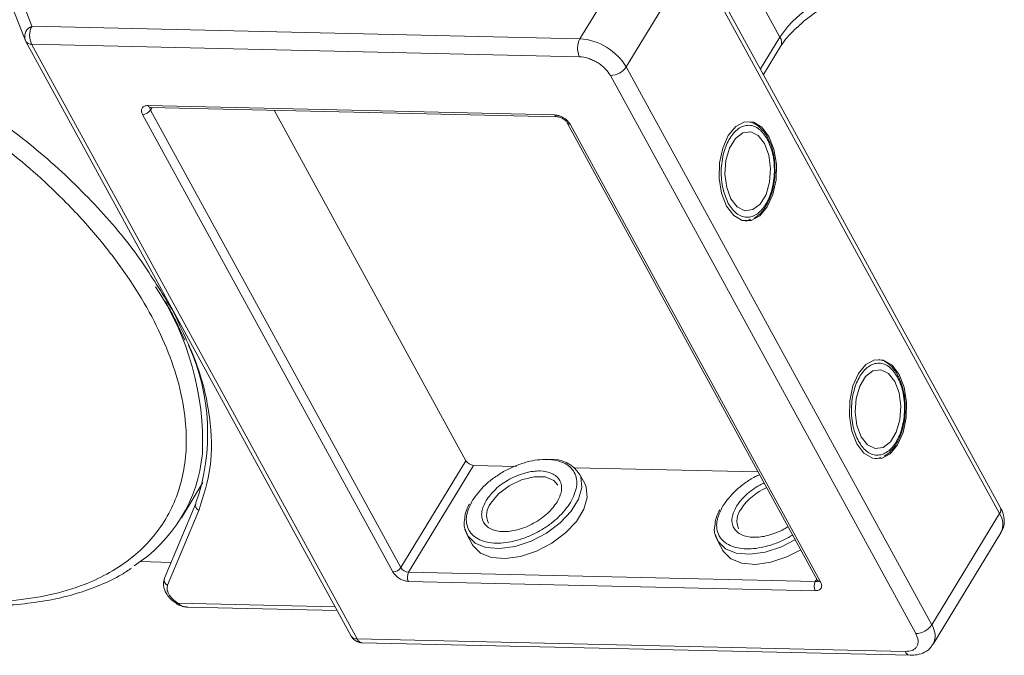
# Model space of a CAD drawing. Header units: millimetres. Extents: x -1004 to 529, y -22 to 1052.
# Tile 75 of 78: x 328 to 389, y 805 to 845. Entities that reach past the tile are written whole.
import ezdxf

# ---------------------------------------------------------------- set-up
doc = ezdxf.new("R2010")
doc.units = ezdxf.units.MM

msp = doc.modelspace()

# ---------------------------------------------------------------- linework, layer by layer
at = {"color": 7, "linetype": 'Continuous', "lineweight": 15}
for p, q in [((367.041, 850.465), (362.839, 843.56)), ((388.894, 814.506), (369.96, 849.114)), ((365.71, 841.814), (369.911, 848.719)), ((369.911, 848.719), (388.845, 814.111)), ((375.231, 843.662), (373.214, 847.35)), ((328.873, 844.339), (328.11, 846.317)), ((327.757, 845.269), (328.445, 843.487)), ((362.839, 843.56), (328.873, 844.339)), ((328.474, 843.424), (328.445, 843.487)), ((375.231, 843.662), (374.026, 841.681)), ((328.474, 843.424), (328.489, 843.392)), ((328.489, 843.392), (348.664, 806.515)), ((328.847, 843.22), (349.023, 806.342)), ((328.847, 843.22), (362.813, 842.44)), ((374.219, 841.329), (375.276, 843.067)), ((384.644, 807.206), (365.71, 841.814)), ((364.727, 841.276), (383.661, 806.668)), ((336.063, 839.413), (361.275, 838.834)), ((336.316, 839.291), (336.218, 839.129)), ((336.222, 839.293), (361.434, 838.714)), ((351.246, 810.493), (335.727, 838.86)), ((351.737, 810.762), (336.218, 839.129)), ((355.771, 817.391), (343.885, 839.117)), ((362.053, 838.338), (377.572, 809.971)), ((362.232, 838.252), (377.752, 809.885)), ((374.576, 837.203), (374.506, 837.355)), ((373.177, 832.269), (373.074, 832.256)), ((373.205, 832.283), (373.43, 832.358)), ((337.552, 826.773), (337.281, 827.194)), ((338.093, 825.393), (338.337, 824.867)), ((382.646, 822.452), (382.576, 822.604)), ((351.737, 810.762), (355.771, 817.391)), ((381.247, 817.518), (381.144, 817.505)), ((381.276, 817.532), (381.501, 817.607)), ((356.249, 817.1), (352.216, 810.471)), ((358.907, 817.039), (356.249, 817.1)), ((373.894, 816.695), (362.513, 816.956)), ((338.132, 813.852), (339.463, 816.039)), ((363.131, 815.981), (362.789, 816.606)), ((339.02, 814.74), (337.079, 810.102)), ((337.277, 809.673), (339.217, 814.311)), ((339.037, 814.776), (339.02, 814.74)), ((388.845, 814.111), (384.644, 807.206)), ((355.841, 812.804), (356.182, 812.18)), ((371.357, 812.448), (371.698, 811.824)), ((384.734, 806.015), (388.936, 812.92)), ((335.583, 811.132), (337.492, 811.088)), ((377.416, 809.332), (352.203, 809.911)), ((352.216, 810.471), (377.428, 809.892)), ((377.428, 809.892), (377.527, 810.054)), ((337.858, 808.502), (337.858, 808.503)), ((347.669, 808.334), (337.906, 808.558)), ((338.531, 808.311), (347.797, 808.099)), ((382.989, 805.563), (349.023, 806.342)), ((349.341, 806.103), (383.307, 805.324))]:
    msp.add_line(p, q, dxfattribs=at)
at = {"color": 7, "linetype": 'Continuous', "lineweight": 15, "flags": 128}
for points in [[(371.931, 833.183), (372.37, 832.605), (372.893, 832.294), (373.451, 832.281), (373.989, 832.568), (374.453, 833.125), (374.799, 833.899), (374.992, 834.814), (375.014, 835.78), (374.863, 836.703), (374.553, 837.492), (374.115, 838.07), (373.591, 838.381), (373.034, 838.394), (372.496, 838.108), (372.032, 837.55), (371.686, 836.776), (371.492, 835.861), (371.47, 834.895), (371.622, 833.972), (371.931, 833.183)], [(374.284, 837.05), (373.892, 837.548), (373.422, 837.78), (372.93, 837.717), (372.476, 837.367), (372.114, 836.772), (371.888, 836.005), (371.826, 835.156), (371.934, 834.33), (372.2, 833.625), (372.592, 833.127), (373.063, 832.895), (373.555, 832.958), (374.009, 833.308), (374.371, 833.903), (374.597, 834.671), (374.659, 835.519), (374.551, 836.345), (374.284, 837.05)], [(380.002, 818.432), (380.44, 817.854), (380.963, 817.543), (381.521, 817.53), (382.059, 817.817), (382.523, 818.374), (382.869, 819.148), (383.062, 820.063), (383.085, 821.029), (382.933, 821.952), (382.623, 822.741), (382.185, 823.319), (381.662, 823.63), (381.104, 823.643), (380.566, 823.357), (380.102, 822.799), (379.756, 822.025), (379.563, 821.11), (379.54, 820.144), (379.692, 819.221), (380.002, 818.432)], [(382.355, 822.299), (381.963, 822.797), (381.492, 823.029), (381, 822.966), (380.546, 822.616), (380.184, 822.021), (379.958, 821.254), (379.896, 820.405), (380.004, 819.579), (380.27, 818.874), (380.662, 818.376), (381.133, 818.144), (381.625, 818.207), (382.079, 818.557), (382.441, 819.152), (382.667, 819.92), (382.729, 820.768), (382.621, 821.594), (382.355, 822.299)], [(362.838, 816.508), (362.883, 816.39), (362.949, 815.737), (362.746, 815.008), (362.289, 814.255), (361.61, 813.536), (360.762, 812.904), (359.806, 812.406), (358.814, 812.077), (357.859, 811.944), (357.012, 812.016), (356.336, 812.287), (355.881, 812.737), (355.701, 813.192)], [(357.311, 814.751), (357.788, 815.334), (358.45, 815.841), (359.215, 816.211), (359.993, 816.399), (360.689, 816.383), (361.22, 816.165), (361.469, 815.883)], [(356.182, 812.18), (356.222, 812.113), (356.677, 811.663), (357.353, 811.392), (358.2, 811.32), (359.155, 811.453), (360.148, 811.782), (361.103, 812.28), (361.952, 812.912), (362.63, 813.631), (363.088, 814.383), (363.291, 815.113), (363.225, 815.766), (363.131, 815.981)], [(376.191, 812.495), (375.322, 812.05), (374.329, 811.721), (373.374, 811.588), (372.527, 811.66), (371.851, 811.931), (371.396, 812.381), (371.217, 812.836)], [(371.698, 811.824), (371.737, 811.757), (372.193, 811.307), (372.869, 811.036), (373.716, 810.964), (374.671, 811.097), (375.663, 811.426), (376.533, 811.871)]]:
    msp.add_lwpolyline(points, dxfattribs=at)
at = {"color": 7, "linetype": 'Continuous', "lineweight": 15}
for centre, radius, start, end in [((380.787, 839.925), 6.695, 91.29253, 146.07318), ((329.124, 843.68), 0.706, 110.78698, 195.82957), ((329.941, 843.755), 1.217, 151.28833, 206.07738), ((363.907, 842.975), 1.217, 151.28833, 206.07738), ((362.589, 839.917), 3.651, 31.28833, 86.07738), ((374.745, 843.326), 0.592, 334.03837, 34.63952), ((328.814, 843.61), 0.392, 213.84386, 274.84199), ((364.7, 842.493), 1.217, 271.29253, 326.07318), ((336.239, 839.482), 0.19, 201.42703, 264.62651), ((336.398, 839.246), 0.215, 166.96444, 213.12547), ((335.713, 839.469), 0.609, 271.29253, 326.07318), ((361.452, 838.903), 0.19, 201.41619, 264.73451), ((362.215, 838.446), 0.195, 213.62857, 274.99272), ((322.059, 818.534), 17.389, 357.65772, 33.69882), ((326.509, 819.091), 13.251, 340.9924, 24.35035), ((330.187, 818.687), 9.286, 302.73279, 354.66622), ((356.291, 817.707), 0.609, 211.28833, 266.07738), ((361.112, 815.451), 2.023, 31.46144, 94.78041), ((375.916, 812.32), 3.721, 113.66206, 146.11822), ((339.354, 814.634), 0.351, 162.4358, 246.95329), ((358.221, 814.018), 1.169, 141.16362, 204.84518), ((373.737, 813.662), 1.169, 141.16362, 204.84518), ((388.527, 814.35), 0.398, 323.05751, 22.98806), ((387.923, 813.442), 1.139, 332.73921, 35.93869), ((351.232, 811.101), 0.609, 271.29253, 326.07318), ((352.257, 811.078), 0.609, 211.28833, 266.07738), ((337.414, 809.996), 0.351, 162.4358, 246.95329), ((352.75, 810.178), 0.609, 151.28833, 206.07738), ((377.45, 810.106), 0.215, 264.24648, 310.36926), ((377.737, 810.083), 0.199, 214.37766, 274.3082), ((377.962, 809.6), 0.609, 151.28833, 206.07738), ((337.761, 808.636), 0.165, 306.2171, 331.91249), ((383.633, 807.885), 1.217, 271.29253, 326.07318), ((383.652, 806.531), 1.199, 335.01474, 34.24778), ((348.99, 806.733), 0.392, 213.84386, 274.84199), ((349.384, 806.491), 0.39, 202.38401, 263.66952), ((383.355, 805.719), 0.399, 203.0669, 262.93411)]:
    msp.add_arc(centre, radius, start, end, dxfattribs=at)
for points, knots in [([(376.303, 844.247), (376.403, 844.345), (376.852, 844.786), (377.889, 845.495), (379.303, 846.274), (380.193, 846.504), (380.636, 846.619)], [0, 0, 0, 0, 0.078725, 0.3545282, 0.678962, 1, 1, 1, 1]), ([(305.27, 845.524), (306.137, 845.47), (307.898, 845.362), (310.73, 844.841), (313.459, 844.103), (316.019, 843.2), (318.366, 842.206), (320.698, 841.05), (323.746, 839.304), (326.624, 837.297), (329.227, 835.108), (331.187, 833.241), (333.08, 831.149), (334.801, 828.87), (336.192, 826.608), (337.272, 824.354), (338.033, 822.097), (338.409, 820.04), (338.468, 818.217), (338.285, 816.628), (337.864, 815.135), (336.98, 813.301), (335.637, 811.749), (333.891, 810.532), (332.267, 809.726), (330.285, 809.096), (327.959, 808.693), (326.274, 808.664), (325.444, 808.649)], [0, 0, 0, 0, 0.038862, 0.078912, 0.1200677, 0.1522272, 0.1843815, 0.2172151, 0.2500433, 0.3156185, 0.347778, 0.3799323, 0.4210926, 0.4611415, 0.5, 0.5388632, 0.578912, 0.6200677, 0.6522272, 0.6843815, 0.7172151, 0.7500433, 0.8156185, 0.847778, 0.8799323, 0.9210926, 0.9611404, 1, 1, 1, 1]), ([(375.279, 843.067), (375.282, 843.073), (375.366, 843.238), (375.65, 843.601), (375.994, 843.997), (376.24, 844.212), (376.292, 844.258)], [0, 0, 0, 0, 0.015478, 0.440972, 0.880268, 1, 1, 1, 1]), ([(362.813, 842.44), (362.984, 842.421), (363.248, 842.392), (363.627, 842.244), (363.913, 842.092), (364.179, 841.908), (364.484, 841.64), (364.632, 841.419), (364.727, 841.276)], [0, 0, 0, 0, 0.239443, 0.369807, 0.5, 0.630364, 0.760557, 1, 1, 1, 1]), ([(337.281, 827.194), (336.681, 828.184), (335.385, 830.324), (332.619, 833.526), (329.287, 836.701), (326.723, 838.555), (325.45, 839.474)], [0, 0, 0, 0, 0.2241567, 0.4840874, 0.7440182, 1, 1, 1, 1]), ([(335.727, 838.86), (335.696, 838.931), (335.649, 839.041), (335.657, 839.171), (335.692, 839.26), (335.754, 839.331), (335.866, 839.398), (335.985, 839.407), (336.063, 839.413)], [0, 0, 0, 0, 0.239443, 0.36955, 0.5, 0.630107, 0.760557, 1, 1, 1, 1]), ([(336.165, 839.288), (336.166, 839.289), (336.168, 839.29), (336.204, 839.292), (336.222, 839.293)], [0, 0, 0, 0, 0.489545, 1, 1, 1, 1]), ([(361.275, 838.834), (361.361, 838.825), (361.493, 838.81), (361.682, 838.736), (361.825, 838.66), (361.958, 838.568), (362.111, 838.434), (362.184, 838.324), (362.232, 838.252)], [0, 0, 0, 0, 0.239443, 0.3695502, 0.4999998, 0.6301073, 0.760557, 1, 1, 1, 1]), ([(361.434, 838.714), (361.435, 838.714), (361.451, 838.715), (361.505, 838.709), (361.586, 838.688), (361.68, 838.654), (361.747, 838.617), (361.786, 838.595)], [0, 0, 0, 0, 0.005502, 0.267632, 0.473873, 0.70006, 1, 1, 1, 1]), ([(361.786, 838.595), (361.832, 838.564), (361.897, 838.52), (361.971, 838.449), (362.018, 838.395), (362.046, 838.352), (362.052, 838.339), (362.052, 838.338)], [0, 0, 0, 0, 0.385972, 0.536023, 0.767852, 0.991612, 1, 1, 1, 1]), ([(372.032, 833.349), (371.908, 833.632), (371.716, 834.07), (371.606, 834.794), (371.585, 835.375), (371.632, 835.958), (371.78, 836.667), (372.098, 837.43), (372.554, 837.94), (372.971, 838.157), (373.308, 838.208), (373.642, 838.14), (374.054, 837.912), (374.296, 837.556), (374.452, 837.326)], [0, 0, 0, 0, 0.119721, 0.184837, 0.25, 0.315115, 0.380279, 0.5, 0.619721, 0.684837, 0.75, 0.815115, 0.880279, 1, 1, 1, 1]), ([(374.506, 837.355), (374.488, 837.394), (374.4, 837.594), (374.181, 837.887), (373.844, 838.199), (373.531, 838.382), (373.333, 838.391), (373.28, 838.394)], [0, 0, 0, 0, 0.0646456, 0.3307459, 0.605417, 0.8941319, 1, 1, 1, 1]), ([(374.452, 837.326), (374.577, 837.043), (374.769, 836.605), (374.878, 835.881), (374.9, 835.3), (374.852, 834.718), (374.705, 834.008), (374.387, 833.246), (373.931, 832.736), (373.514, 832.518), (373.176, 832.467), (372.842, 832.535), (372.431, 832.763), (372.189, 833.119), (372.032, 833.349)], [0, 0, 0, 0, 0.119721, 0.184837, 0.25, 0.315115, 0.380279, 0.5, 0.619721, 0.684837, 0.75, 0.815115, 0.880279, 1, 1, 1, 1]), ([(374.932, 835.299), (374.925, 835.595), (374.915, 836.01), (374.801, 836.579), (374.706, 836.933), (374.605, 837.142), (374.576, 837.203)], [0, 0, 0, 0, 0.432034, 0.604386, 0.884605, 1, 1, 1, 1]), ([(373.635, 832.425), (373.776, 832.523), (374.068, 832.725), (374.399, 833.193), (374.633, 833.688), (374.786, 834.171), (374.897, 834.697), (374.919, 835.087), (374.932, 835.299)], [0, 0, 0, 0, 0.191308, 0.39709, 0.559843, 0.686792, 0.830349, 1, 1, 1, 1]), ([(337.132, 827.262), (337.335, 826.911), (337.698, 826.285), (337.973, 825.666), (338.093, 825.393)], [0, 0, 0, 0, 0.560181, 1, 1, 1, 1]), ([(339.217, 814.311), (339.502, 815.196), (340.077, 816.978), (339.979, 820.077), (339.223, 823.369), (338.106, 825.644), (337.552, 826.773)], [0, 0, 0, 0, 0.248086, 0.5, 0.751914, 1, 1, 1, 1]), ([(380.102, 818.598), (379.978, 818.882), (379.786, 819.319), (379.677, 820.043), (379.655, 820.624), (379.703, 821.207), (379.85, 821.916), (380.168, 822.679), (380.624, 823.189), (381.041, 823.406), (381.379, 823.457), (381.713, 823.389), (382.124, 823.161), (382.366, 822.806), (382.523, 822.575)], [0, 0, 0, 0, 0.119721, 0.184837, 0.25, 0.315115, 0.380279, 0.5, 0.619721, 0.684837, 0.75, 0.815115, 0.880279, 1, 1, 1, 1]), ([(382.576, 822.604), (382.558, 822.643), (382.47, 822.843), (382.251, 823.137), (381.914, 823.448), (381.601, 823.631), (381.403, 823.64), (381.35, 823.643)], [0, 0, 0, 0, 0.064646, 0.330746, 0.605417, 0.894132, 1, 1, 1, 1]), ([(382.523, 822.575), (382.647, 822.292), (382.839, 821.854), (382.949, 821.13), (382.97, 820.549), (382.923, 819.967), (382.775, 819.257), (382.457, 818.495), (382.001, 817.985), (381.584, 817.767), (381.246, 817.717), (380.912, 817.784), (380.501, 818.013), (380.259, 818.368), (380.102, 818.598)], [0, 0, 0, 0, 0.119721, 0.184837, 0.25, 0.315115, 0.380279, 0.5, 0.619721, 0.684837, 0.75, 0.815115, 0.880279, 1, 1, 1, 1]), ([(383.002, 820.548), (382.995, 820.844), (382.985, 821.259), (382.872, 821.829), (382.776, 822.183), (382.675, 822.391), (382.646, 822.452)], [0, 0, 0, 0, 0.432034, 0.604386, 0.884605, 1, 1, 1, 1]), ([(381.705, 817.675), (381.846, 817.772), (382.138, 817.974), (382.47, 818.442), (382.703, 818.937), (382.856, 819.42), (382.967, 819.946), (382.99, 820.336), (383.002, 820.548)], [0, 0, 0, 0, 0.191308, 0.39709, 0.559843, 0.686792, 0.830349, 1, 1, 1, 1]), ([(356.184, 814.945), (356.423, 815.27), (356.791, 815.771), (357.538, 816.367), (358.183, 816.774), (358.875, 817.1), (359.773, 817.397), (360.84, 817.534), (361.713, 817.353), (362.23, 817.023), (362.511, 816.674), (362.651, 816.25), (362.662, 815.637), (362.419, 815.133), (362.26, 814.805)], [0, 0, 0, 0, 0.119728, 0.18418, 0.25, 0.31582, 0.380272, 0.5, 0.619728, 0.68418, 0.75, 0.81582, 0.880272, 1, 1, 1, 1]), ([(361.42, 814.825), (361.534, 815.062), (361.711, 815.427), (361.703, 815.871), (361.601, 816.176), (361.4, 816.429), (361.025, 816.667), (360.393, 816.799), (359.619, 816.699), (358.969, 816.484), (358.47, 816.248), (358.005, 815.956), (357.465, 815.525), (357.197, 815.161), (357.024, 814.926)], [0, 0, 0, 0, 0.119721, 0.184886, 0.25, 0.315164, 0.380279, 0.5, 0.619721, 0.684886, 0.75, 0.815164, 0.880279, 1, 1, 1, 1]), ([(371.699, 814.589), (371.938, 814.915), (372.306, 815.417), (373.054, 816.008), (373.565, 816.345), (373.889, 816.492), (373.982, 816.534)], [0, 0, 0, 0, 0.433428, 0.66675, 0.905024, 1, 1, 1, 1]), ([(374.267, 816.013), (374.174, 815.971), (373.915, 815.855), (373.521, 815.598), (372.98, 815.17), (372.713, 814.805), (372.539, 814.57)], [0, 0, 0, 0, 0.126659, 0.354302, 0.581769, 1, 1, 1, 1]), ([(362.26, 814.805), (362.021, 814.48), (361.653, 813.979), (360.906, 813.383), (360.261, 812.976), (359.569, 812.65), (358.671, 812.353), (357.604, 812.216), (356.731, 812.397), (356.214, 812.727), (355.933, 813.076), (355.793, 813.5), (355.782, 814.113), (356.025, 814.617), (356.184, 814.945)], [0, 0, 0, 0, 0.119728, 0.18418, 0.25, 0.31582, 0.380272, 0.5, 0.619728, 0.68418, 0.75, 0.81582, 0.880272, 1, 1, 1, 1]), ([(357.024, 814.926), (356.91, 814.689), (356.733, 814.323), (356.741, 813.879), (356.843, 813.574), (357.044, 813.322), (357.419, 813.083), (358.051, 812.951), (358.825, 813.051), (359.475, 813.266), (359.974, 813.502), (360.439, 813.794), (360.979, 814.226), (361.247, 814.589), (361.42, 814.825)], [0, 0, 0, 0, 0.119721, 0.184886, 0.25, 0.315164, 0.380279, 0.5, 0.619721, 0.684886, 0.75, 0.815164, 0.880279, 1, 1, 1, 1]), ([(355.993, 814.701), (355.921, 814.576), (355.741, 814.264), (355.715, 813.967), (355.7, 813.79)], [0, 0, 0, 0, 0.401017, 1, 1, 1, 1]), ([(371.509, 814.345), (371.437, 814.22), (371.256, 813.908), (371.231, 813.611), (371.215, 813.434)], [0, 0, 0, 0, 0.401017, 1, 1, 1, 1]), ([(376.027, 812.796), (375.942, 812.741), (375.643, 812.547), (375.083, 812.297), (374.188, 811.996), (373.119, 811.861), (372.246, 812.041), (371.73, 812.371), (371.448, 812.72), (371.309, 813.144), (371.298, 813.757), (371.541, 814.261), (371.699, 814.589)], [0, 0, 0, 0, 0.033799, 0.118592, 0.201624, 0.355866, 0.510108, 0.59314, 0.677933, 0.762726, 0.845758, 1, 1, 1, 1]), ([(372.539, 814.57), (372.425, 814.333), (372.249, 813.967), (372.256, 813.523), (372.359, 813.218), (372.56, 812.966), (372.934, 812.727), (373.567, 812.596), (374.341, 812.694), (374.99, 812.911), (375.419, 813.107), (375.657, 813.262), (375.742, 813.317)], [0, 0, 0, 0, 0.152268, 0.235147, 0.317962, 0.400841, 0.483657, 0.635924, 0.788192, 0.871071, 0.953886, 1, 1, 1, 1]), ([(388.918, 812.946), (388.973, 813.028), (389.129, 813.266), (389.151, 813.748), (389.062, 814.19), (388.924, 814.429), (388.881, 814.503)], [0, 0, 0, 0, 0.179646, 0.517827, 0.85097, 1, 1, 1, 1]), ([(355.7, 813.79), (355.682, 813.711), (355.597, 813.342), (355.734, 813.041), (355.841, 812.804)], [0, 0, 0, 0, 0.212887, 1, 1, 1, 1]), ([(371.215, 813.434), (371.197, 813.355), (371.112, 812.986), (371.249, 812.685), (371.357, 812.448)], [0, 0, 0, 0, 0.212887, 1, 1, 1, 1]), ([(325.753, 808.426), (326.06, 808.419), (326.973, 808.397), (328.416, 808.506), (330.075, 808.746), (331.643, 809.129), (333.106, 809.657), (334.245, 810.189), (334.839, 810.596), (335.033, 810.729)], [0, 0, 0, 0, 0.083579, 0.248214, 0.413815, 0.580411, 0.748174, 0.91744, 1, 1, 1, 1]), ([(337.09, 810.098), (337.055, 809.988), (336.979, 809.747), (337.072, 809.392), (337.242, 809.081), (337.499, 808.762), (337.761, 808.577), (337.925, 808.461)], [0, 0, 0, 0, 0.189336, 0.414299, 0.570527, 0.730614, 1, 1, 1, 1]), ([(352.203, 809.911), (352.117, 809.92), (351.986, 809.935), (351.796, 810.009), (351.653, 810.085), (351.52, 810.177), (351.367, 810.311), (351.294, 810.421), (351.246, 810.493)], [0, 0, 0, 0, 0.239443, 0.36955, 0.5, 0.630107, 0.760557, 1, 1, 1, 1]), ([(377.572, 809.971), (377.579, 809.958), (377.593, 809.93), (377.594, 809.913), (377.594, 809.916), (377.594, 809.917)], [0, 0, 0, 0, 0.437848, 0.899625, 1, 1, 1, 1]), ([(337.906, 808.558), (337.797, 808.639), (337.57, 808.807), (337.337, 809.118), (337.22, 809.427), (337.258, 809.593), (337.277, 809.673)], [0, 0, 0, 0, 0.241864, 0.5, 0.758136, 1, 1, 1, 1]), ([(377.752, 809.885), (377.782, 809.814), (377.829, 809.704), (377.821, 809.573), (377.787, 809.485), (377.724, 809.414), (377.612, 809.347), (377.493, 809.338), (377.416, 809.332)], [0, 0, 0, 0, 0.239443, 0.36955, 0.5, 0.630107, 0.760557, 1, 1, 1, 1]), ([(337.858, 808.503), (337.97, 808.445), (338.182, 808.336), (338.419, 808.319), (338.53, 808.311)], [0, 0, 0, 0, 0.529898, 1, 1, 1, 1]), ([(337.906, 808.558), (337.998, 808.488), (338.183, 808.345), (338.414, 808.326), (338.532, 808.317)], [0, 0, 0, 0, 0.493587, 1, 1, 1, 1]), ([(348.666, 806.516), (348.67, 806.506), (348.708, 806.426), (348.829, 806.29), (349.048, 806.155), (349.236, 806.09), (349.335, 806.105), (349.341, 806.106)], [0, 0, 0, 0, 0.038505, 0.323132, 0.637905, 0.979005, 1, 1, 1, 1]), ([(383.661, 806.668), (383.722, 806.526), (383.815, 806.306), (383.799, 806.045), (383.731, 805.868), (383.605, 805.727), (383.381, 805.592), (383.143, 805.574), (382.989, 805.563)], [0, 0, 0, 0, 0.239443, 0.369807, 0.5, 0.630364, 0.760557, 1, 1, 1, 1]), ([(383.306, 805.325), (383.456, 805.33), (383.772, 805.339), (384.214, 805.502), (384.567, 805.741), (384.679, 805.965), (384.717, 806.04)], [0, 0, 0, 0, 0.261157, 0.549328, 0.849591, 1, 1, 1, 1])]:
    msp.add_open_spline(points, degree=3, knots=knots, dxfattribs=at)

doc.saveas('drawing.dxf')
